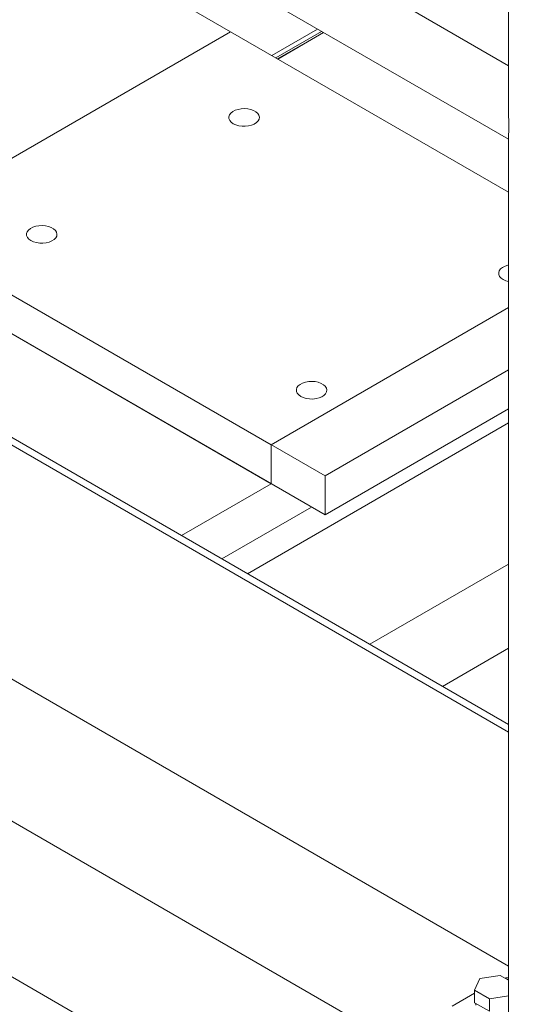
# Model space of a CAD drawing. Header units: millimetres. Extents: x 525 to 29324, y 175 to 20618.
# Tile 192 of 256: x 7989 to 8251, y 14669 to 15185. Entities that reach past the tile are written whole.
import ezdxf

# ---------------------------------------------------------------- set-up
doc = ezdxf.new("R2010")
doc.units = ezdxf.units.MM
doc.linetypes.add('SLD-Centrada-doble', pattern=[12.7, 6.35, -1.27, 1.27, -1.27, 1.27, -1.27])
doc.linetypes.add('SLD-Continua', pattern=[0])

msp = doc.modelspace()

# ---------------------------------------------------------------- linework, layer by layer
at = {"color": 7, "linetype": 'SLD-Continua', "lineweight": 18, "ltscale": 35}
for p, q in [((8244.93, 15525.27), (8244.93, 15135.32)), ((8244.93, 15160.63), (7673.89, 15490.29)), ((7657.19, 15461.36), (8244.93, 15122.06)), ((8099.25, 15178.42), (7756.31, 15376.4)), ((8099.25, 15178.42), (7756.31, 15376.4)), ((8099.25, 15178.42), (7756.31, 15376.4)), ((8099.25, 15178.42), (7756.31, 15376.4)), ((8099.25, 15178.42), (7756.31, 15376.4)), ((8099.25, 15178.42), (7756.31, 15376.4)), ((8099.25, 15178.42), (7756.31, 15376.4)), ((8099.25, 15178.42), (7756.31, 15376.4)), ((8099.25, 15178.42), (7756.31, 15376.4)), ((8099.25, 15178.42), (7922.48, 15076.37)), ((8099.25, 15178.42), (7922.48, 15076.37)), ((8099.25, 15178.42), (7922.48, 15076.37)), ((8099.25, 15178.42), (7922.48, 15076.37)), ((8099.25, 15178.42), (7922.48, 15076.37)), ((8099.25, 15178.42), (7922.48, 15076.37)), ((8099.25, 15178.42), (7922.48, 15076.37)), ((8099.25, 15178.42), (7922.48, 15076.37)), ((8099.25, 15178.42), (7922.48, 15076.37)), ((8244.93, 15094.33), (8099.25, 15178.42)), ((8244.93, 15094.33), (8099.25, 15178.42)), ((8244.93, 15094.33), (8099.25, 15178.42)), ((8244.93, 15094.33), (8099.25, 15178.42)), ((8244.93, 15094.33), (8099.25, 15178.42)), ((8244.93, 15094.33), (8099.25, 15178.42)), ((8244.93, 15094.33), (8099.25, 15178.42)), ((8244.93, 15094.33), (8099.25, 15178.42)), ((8244.93, 15094.33), (8099.25, 15178.42)), ((8144.88, 15179.82), (8120.86, 15165.95)), ((8144.88, 15179.82), (8120.86, 15165.95)), ((8144.88, 15179.82), (8120.86, 15165.95)), ((8144.88, 15179.82), (8120.86, 15165.95)), ((8144.88, 15179.82), (8120.86, 15165.95)), ((8144.88, 15179.82), (8120.86, 15165.95)), ((8144.88, 15179.82), (8120.86, 15165.95)), ((8144.88, 15179.82), (8120.86, 15165.95)), ((8144.88, 15179.82), (8120.86, 15165.95)), ((8123.85, 15164.22), (8147.88, 15178.09)), ((8123.85, 15164.22), (8147.88, 15178.09)), ((8123.85, 15164.22), (8147.88, 15178.09)), ((8123.85, 15164.22), (8147.88, 15178.09)), ((8123.85, 15164.22), (8147.88, 15178.09)), ((8123.85, 15164.22), (8147.88, 15178.09)), ((8123.85, 15164.22), (8147.88, 15178.09)), ((8123.85, 15164.22), (8147.88, 15178.09)), ((8123.85, 15164.22), (8147.88, 15178.09)), ((8148.03, 15178), (8124, 15164.13)), ((8148.03, 15178), (8124, 15164.13)), ((8148.03, 15178), (8124, 15164.13)), ((8148.03, 15178), (8124, 15164.13)), ((8148.03, 15178), (8124, 15164.13)), ((8148.03, 15178), (8124, 15164.13)), ((8148.03, 15178), (8124, 15164.13)), ((8148.03, 15178), (8124, 15164.13)), ((8148.03, 15178), (8124, 15164.13)), ((7674.27, 15145.04), (8244.93, 14815.61)), ((7674.27, 15140.96), (8244.93, 14811.53)), ((8244.93, 15123.03), (8244.93, 14652.32)), ((7922.48, 15076.37), (8120.47, 14962.08)), ((7922.48, 15076.37), (8148.75, 14945.75)), ((7922.48, 15076.37), (8148.75, 14945.75)), ((7922.48, 15076.37), (8148.75, 14945.75)), ((7922.48, 15076.37), (8148.75, 14945.75)), ((7922.48, 15076.37), (8148.75, 14945.75)), ((7922.48, 15076.37), (8148.75, 14945.75)), ((7922.48, 15076.37), (8148.75, 14945.75)), ((7922.48, 15076.37), (8148.75, 14945.75)), ((7922.48, 15055.96), (8120.47, 14941.66)), ((7922.48, 15055.96), (8148.75, 14925.33)), ((7922.48, 15055.96), (8148.75, 14925.33)), ((7922.48, 15055.96), (8148.75, 14925.33)), ((7922.48, 15055.96), (8148.75, 14925.33)), ((7922.48, 15055.96), (8148.75, 14925.33)), ((7922.48, 15055.96), (8148.75, 14925.33)), ((7922.48, 15055.96), (8148.75, 14925.33)), ((7922.48, 15055.96), (8148.75, 14925.33)), ((8244.93, 15033.93), (8120.47, 14962.08)), ((8244.93, 14689.04), (7674.27, 15018.48)), ((8148.75, 14945.75), (8244.93, 15001.27)), ((8148.75, 14945.75), (8244.93, 15001.27)), ((8148.75, 14945.75), (8244.93, 15001.27)), ((8148.75, 14945.75), (8244.93, 15001.27)), ((8148.75, 14945.75), (8244.93, 15001.27)), ((8148.75, 14945.75), (8244.93, 15001.27)), ((8148.75, 14945.75), (8244.93, 15001.27)), ((8148.75, 14945.75), (8244.93, 15001.27)), ((8148.75, 14925.33), (8244.93, 14980.86)), ((8148.75, 14925.33), (8244.93, 14980.86)), ((8148.75, 14925.33), (8244.93, 14980.86)), ((8148.75, 14925.33), (8244.93, 14980.86)), ((8148.75, 14925.33), (8244.93, 14980.86)), ((8148.75, 14925.33), (8244.93, 14980.86)), ((8148.75, 14925.33), (8244.93, 14980.86)), ((8148.75, 14925.33), (8244.93, 14980.86)), ((8244.93, 14973.51), (8108.17, 14894.56)), ((8244.93, 14973.51), (8108.17, 14894.56)), ((8244.93, 14973.51), (8108.17, 14894.56)), ((8244.93, 14973.51), (8108.17, 14894.56)), ((8244.93, 14973.51), (8108.17, 14894.56)), ((8244.93, 14973.51), (8108.17, 14894.56)), ((8244.93, 14973.51), (8108.17, 14894.56)), ((8244.93, 14973.51), (8108.17, 14894.56)), ((8120.47, 14941.66), (8120.47, 14962.08)), ((8148.75, 14945.75), (8148.75, 14925.33)), ((8148.75, 14945.75), (8148.75, 14925.33)), ((8148.75, 14945.75), (8148.75, 14925.33)), ((8148.75, 14945.75), (8148.75, 14925.33)), ((8148.75, 14945.75), (8148.75, 14925.33)), ((8148.75, 14945.75), (8148.75, 14925.33)), ((8148.75, 14945.75), (8148.75, 14925.33)), ((8148.75, 14945.75), (8148.75, 14925.33)), ((8120.47, 14941.66), (8073.52, 14914.56)), ((8141.68, 14929.42), (8094.73, 14902.31)), ((8141.68, 14929.42), (8094.73, 14902.31)), ((8141.68, 14929.42), (8094.73, 14902.31)), ((8141.68, 14929.42), (8094.73, 14902.31)), ((8141.68, 14929.42), (8094.73, 14902.31)), ((8141.68, 14929.42), (8094.73, 14902.31)), ((8141.68, 14929.42), (8094.73, 14902.31)), ((8141.68, 14929.42), (8094.73, 14902.31)), ((8313.15, 14575.3), (7920.71, 14801.85)), ((8313.15, 14575.3), (7920.71, 14801.85)), ((8313.15, 14575.3), (7920.71, 14801.85)), ((8313.15, 14575.3), (7920.71, 14801.85)), ((8313.15, 14575.3), (7920.71, 14801.85)), ((8313.15, 14575.3), (7920.71, 14801.85)), ((8313.15, 14575.3), (7920.71, 14801.85)), ((8313.15, 14575.3), (7920.71, 14801.85)), ((8415.33, 14434.66), (7818.53, 14779.18)), ((8415.33, 14434.66), (7818.53, 14779.18)), ((8415.33, 14434.66), (7818.53, 14779.18)), ((8415.33, 14434.66), (7818.53, 14779.18)), ((8415.33, 14434.66), (7818.53, 14779.18)), ((8415.33, 14434.66), (7818.53, 14779.18)), ((8415.33, 14434.66), (7818.53, 14779.18)), ((8415.33, 14434.66), (7818.53, 14779.18)), ((8240.57, 14684.15), (8229.97, 14682.51)), ((8244.93, 14681.63), (8240.57, 14684.15)), ((8229.97, 14682.51), (8227.13, 14676.39)), ((8215.45, 14668.03), (8227.13, 14674.77)), ((8227.13, 14676.39), (8234.89, 14671.92)), ((8227.13, 14669.86), (8227.13, 14676.39)), ((8234.89, 14671.92), (8244.93, 14673.47)), ((8227.13, 14669.86), (8234.89, 14665.38)), ((8227.73, 14669.52), (8227.73, 14668.64)), ((8234.89, 14665.38), (8234.89, 14671.92))]:
    msp.add_line(p, q, dxfattribs=at)
at = {"color": 8, "linetype": 'SLD-Centrada-doble', "lineweight": 18, "ltscale": 35}
for p, q in [((8146.97, 15178.61), (8122.95, 15164.75)), ((8146.97, 15178.61), (8122.95, 15164.75)), ((8146.97, 15178.61), (8122.95, 15164.75)), ((8146.97, 15178.61), (8122.95, 15164.75)), ((8146.97, 15178.61), (8122.95, 15164.75)), ((8146.97, 15178.61), (8122.95, 15164.75)), ((8146.97, 15178.61), (8122.95, 15164.75)), ((8146.97, 15178.61), (8122.95, 15164.75)), ((8146.97, 15178.61), (8122.95, 15164.75)), ((8244.93, 14899.59), (8172.19, 14857.6)), ((8244.93, 14899.59), (8172.19, 14857.6)), ((8244.93, 14899.59), (8172.19, 14857.6)), ((8244.93, 14899.59), (8172.19, 14857.6)), ((8244.93, 14899.59), (8172.19, 14857.6)), ((8244.93, 14899.59), (8172.19, 14857.6)), ((8244.93, 14899.59), (8172.19, 14857.6)), ((8244.93, 14899.59), (8172.19, 14857.6)), ((8244.93, 14899.59), (8172.19, 14857.6)), ((8244.93, 14855.5), (8210.38, 14835.55)), ((8244.93, 14855.5), (8210.38, 14835.55)), ((8244.93, 14855.5), (8210.38, 14835.55)), ((8244.93, 14855.5), (8210.38, 14835.55)), ((8244.93, 14855.5), (8210.38, 14835.55)), ((8244.93, 14855.5), (8210.38, 14835.55)), ((8244.93, 14855.5), (8210.38, 14835.55)), ((8244.93, 14855.5), (8210.38, 14835.55)), ((8244.93, 14855.5), (8210.38, 14835.55))]:
    msp.add_line(p, q, dxfattribs=at)
at = {"color": 7, "linetype": 'SLD-Continua', "lineweight": 18, "ltscale": 35, "flags": 128}
for points in [[(8100.67, 15130.26), (8102.02, 15129.63), (8103.57, 15129.19), (8105.24, 15128.95), (8106.97, 15128.92), (8108.67, 15129.11), (8110.26, 15129.5), (8111.67, 15130.08), (8112.82, 15130.83), (8113.67, 15131.7), (8114.18, 15132.65), (8114.32, 15133.65), (8114.09, 15134.64), (8113.49, 15135.57), (8112.56, 15136.41), (8111.34, 15137.12), (8109.88, 15137.66), (8108.25, 15138), (8106.54, 15138.14), (8104.82, 15138.06), (8103.16, 15137.76), (8101.66, 15137.27), (8100.37, 15136.61), (8099.36, 15135.79), (8098.68, 15134.88), (8098.35, 15133.9), (8098.4, 15132.9), (8098.81, 15131.93), (8099.58, 15131.03), (8100.67, 15130.26)], [(8100.67, 15130.26), (8102.02, 15129.63), (8103.57, 15129.19), (8105.24, 15128.95), (8106.97, 15128.92), (8108.67, 15129.11), (8110.26, 15129.5), (8111.67, 15130.08), (8112.82, 15130.83), (8113.67, 15131.7), (8114.18, 15132.65), (8114.32, 15133.65), (8114.09, 15134.64), (8113.49, 15135.57), (8112.56, 15136.41), (8111.34, 15137.12), (8109.88, 15137.66), (8108.25, 15138), (8106.54, 15138.14), (8104.82, 15138.06), (8103.16, 15137.76), (8101.66, 15137.27), (8100.37, 15136.61), (8099.36, 15135.79), (8098.68, 15134.88), (8098.35, 15133.9), (8098.4, 15132.9), (8098.81, 15131.93), (8099.58, 15131.03), (8100.67, 15130.26)], [(8100.67, 15130.26), (8102.02, 15129.63), (8103.57, 15129.19), (8105.24, 15128.95), (8106.97, 15128.92), (8108.67, 15129.11), (8110.26, 15129.5), (8111.67, 15130.08), (8112.82, 15130.83), (8113.67, 15131.7), (8114.18, 15132.65), (8114.32, 15133.65), (8114.09, 15134.64), (8113.49, 15135.57), (8112.56, 15136.41), (8111.34, 15137.12), (8109.88, 15137.66), (8108.25, 15138), (8106.54, 15138.14), (8104.82, 15138.06), (8103.16, 15137.76), (8101.66, 15137.27), (8100.37, 15136.61), (8099.36, 15135.79), (8098.68, 15134.88), (8098.35, 15133.9), (8098.4, 15132.9), (8098.81, 15131.93), (8099.58, 15131.03), (8100.67, 15130.26)], [(8100.67, 15130.26), (8102.02, 15129.63), (8103.57, 15129.19), (8105.24, 15128.95), (8106.97, 15128.92), (8108.67, 15129.11), (8110.26, 15129.5), (8111.67, 15130.08), (8112.82, 15130.83), (8113.67, 15131.7), (8114.18, 15132.65), (8114.32, 15133.65), (8114.09, 15134.64), (8113.49, 15135.57), (8112.56, 15136.41), (8111.34, 15137.12), (8109.88, 15137.66), (8108.25, 15138), (8106.54, 15138.14), (8104.82, 15138.06), (8103.16, 15137.76), (8101.66, 15137.27), (8100.37, 15136.61), (8099.36, 15135.79), (8098.68, 15134.88), (8098.35, 15133.9), (8098.4, 15132.9), (8098.81, 15131.93), (8099.58, 15131.03), (8100.67, 15130.26)], [(8100.67, 15130.26), (8102.02, 15129.63), (8103.57, 15129.19), (8105.24, 15128.95), (8106.97, 15128.92), (8108.67, 15129.11), (8110.26, 15129.5), (8111.67, 15130.08), (8112.82, 15130.83), (8113.67, 15131.7), (8114.18, 15132.65), (8114.32, 15133.65), (8114.09, 15134.64), (8113.49, 15135.57), (8112.56, 15136.41), (8111.34, 15137.12), (8109.88, 15137.66), (8108.25, 15138), (8106.54, 15138.14), (8104.82, 15138.06), (8103.16, 15137.76), (8101.66, 15137.27), (8100.37, 15136.61), (8099.36, 15135.79), (8098.68, 15134.88), (8098.35, 15133.9), (8098.4, 15132.9), (8098.81, 15131.93), (8099.58, 15131.03), (8100.67, 15130.26)], [(8100.67, 15130.26), (8102.02, 15129.63), (8103.57, 15129.19), (8105.24, 15128.95), (8106.97, 15128.92), (8108.67, 15129.11), (8110.26, 15129.5), (8111.67, 15130.08), (8112.82, 15130.83), (8113.67, 15131.7), (8114.18, 15132.65), (8114.32, 15133.65), (8114.09, 15134.64), (8113.49, 15135.57), (8112.56, 15136.41), (8111.34, 15137.12), (8109.88, 15137.66), (8108.25, 15138), (8106.54, 15138.14), (8104.82, 15138.06), (8103.16, 15137.76), (8101.66, 15137.27), (8100.37, 15136.61), (8099.36, 15135.79), (8098.68, 15134.88), (8098.35, 15133.9), (8098.4, 15132.9), (8098.81, 15131.93), (8099.58, 15131.03), (8100.67, 15130.26)], [(8100.67, 15130.26), (8102.02, 15129.63), (8103.57, 15129.19), (8105.24, 15128.95), (8106.97, 15128.92), (8108.67, 15129.11), (8110.26, 15129.5), (8111.67, 15130.08), (8112.82, 15130.83), (8113.67, 15131.7), (8114.18, 15132.65), (8114.32, 15133.65), (8114.09, 15134.64), (8113.49, 15135.57), (8112.56, 15136.41), (8111.34, 15137.12), (8109.88, 15137.66), (8108.25, 15138), (8106.54, 15138.14), (8104.82, 15138.06), (8103.16, 15137.76), (8101.66, 15137.27), (8100.37, 15136.61), (8099.36, 15135.79), (8098.68, 15134.88), (8098.35, 15133.9), (8098.4, 15132.9), (8098.81, 15131.93), (8099.58, 15131.03), (8100.67, 15130.26)], [(8100.67, 15130.26), (8102.02, 15129.63), (8103.57, 15129.19), (8105.24, 15128.95), (8106.97, 15128.92), (8108.67, 15129.11), (8110.26, 15129.5), (8111.67, 15130.08), (8112.82, 15130.83), (8113.67, 15131.7), (8114.18, 15132.65), (8114.32, 15133.65), (8114.09, 15134.64), (8113.49, 15135.57), (8112.56, 15136.41), (8111.34, 15137.12), (8109.88, 15137.66), (8108.25, 15138), (8106.54, 15138.14), (8104.82, 15138.06), (8103.16, 15137.76), (8101.66, 15137.27), (8100.37, 15136.61), (8099.36, 15135.79), (8098.68, 15134.88), (8098.35, 15133.9), (8098.4, 15132.9), (8098.81, 15131.93), (8099.58, 15131.03), (8100.67, 15130.26)], [(8100.67, 15130.26), (8102.02, 15129.63), (8103.57, 15129.19), (8105.24, 15128.95), (8106.97, 15128.92), (8108.67, 15129.11), (8110.26, 15129.5), (8111.67, 15130.08), (8112.82, 15130.83), (8113.67, 15131.7), (8114.18, 15132.65), (8114.32, 15133.65), (8114.09, 15134.64), (8113.49, 15135.57), (8112.56, 15136.41), (8111.34, 15137.12), (8109.88, 15137.66), (8108.25, 15138), (8106.54, 15138.14), (8104.82, 15138.06), (8103.16, 15137.76), (8101.66, 15137.27), (8100.37, 15136.61), (8099.36, 15135.79), (8098.68, 15134.88), (8098.35, 15133.9), (8098.4, 15132.9), (8098.81, 15131.93), (8099.58, 15131.03), (8100.67, 15130.26)], [(7994.6, 15069.02), (7995.95, 15068.4), (7997.5, 15067.96), (7999.18, 15067.71), (8000.91, 15067.69), (8002.61, 15067.88), (8004.2, 15068.27), (8005.6, 15068.85), (8006.76, 15069.6), (8007.61, 15070.47), (8008.11, 15071.42), (8008.26, 15072.42), (8008.02, 15073.41), (8007.43, 15074.34), (8006.49, 15075.18), (8005.27, 15075.89), (8003.81, 15076.43), (8002.19, 15076.77), (8000.47, 15076.91), (7998.75, 15076.83), (7997.1, 15076.53), (7995.59, 15076.04), (7994.3, 15075.37), (7993.29, 15074.56), (7992.61, 15073.65), (7992.28, 15072.67), (7992.33, 15071.67), (7992.75, 15070.7), (7993.52, 15069.8), (7994.6, 15069.02)], [(7994.6, 15069.02), (7995.95, 15068.4), (7997.5, 15067.96), (7999.18, 15067.71), (8000.91, 15067.69), (8002.61, 15067.88), (8004.2, 15068.27), (8005.6, 15068.85), (8006.76, 15069.6), (8007.61, 15070.47), (8008.11, 15071.42), (8008.26, 15072.42), (8008.02, 15073.41), (8007.43, 15074.34), (8006.49, 15075.18), (8005.27, 15075.89), (8003.81, 15076.43), (8002.19, 15076.77), (8000.47, 15076.91), (7998.75, 15076.83), (7997.1, 15076.53), (7995.59, 15076.04), (7994.3, 15075.37), (7993.29, 15074.56), (7992.61, 15073.65), (7992.28, 15072.67), (7992.33, 15071.67), (7992.75, 15070.7), (7993.52, 15069.8), (7994.6, 15069.02)], [(7994.6, 15069.02), (7995.95, 15068.4), (7997.5, 15067.96), (7999.18, 15067.71), (8000.91, 15067.69), (8002.61, 15067.88), (8004.2, 15068.27), (8005.6, 15068.85), (8006.76, 15069.6), (8007.61, 15070.47), (8008.11, 15071.42), (8008.26, 15072.42), (8008.02, 15073.41), (8007.43, 15074.34), (8006.49, 15075.18), (8005.27, 15075.89), (8003.81, 15076.43), (8002.19, 15076.77), (8000.47, 15076.91), (7998.75, 15076.83), (7997.1, 15076.53), (7995.59, 15076.04), (7994.3, 15075.37), (7993.29, 15074.56), (7992.61, 15073.65), (7992.28, 15072.67), (7992.33, 15071.67), (7992.75, 15070.7), (7993.52, 15069.8), (7994.6, 15069.02)], [(7994.6, 15069.02), (7995.95, 15068.4), (7997.5, 15067.96), (7999.18, 15067.71), (8000.91, 15067.69), (8002.61, 15067.88), (8004.2, 15068.27), (8005.6, 15068.85), (8006.76, 15069.6), (8007.61, 15070.47), (8008.11, 15071.42), (8008.26, 15072.42), (8008.02, 15073.41), (8007.43, 15074.34), (8006.49, 15075.18), (8005.27, 15075.89), (8003.81, 15076.43), (8002.19, 15076.77), (8000.47, 15076.91), (7998.75, 15076.83), (7997.1, 15076.53), (7995.59, 15076.04), (7994.3, 15075.37), (7993.29, 15074.56), (7992.61, 15073.65), (7992.28, 15072.67), (7992.33, 15071.67), (7992.75, 15070.7), (7993.52, 15069.8), (7994.6, 15069.02)], [(7994.6, 15069.02), (7995.95, 15068.4), (7997.5, 15067.96), (7999.18, 15067.71), (8000.91, 15067.69), (8002.61, 15067.88), (8004.2, 15068.27), (8005.6, 15068.85), (8006.76, 15069.6), (8007.61, 15070.47), (8008.11, 15071.42), (8008.26, 15072.42), (8008.02, 15073.41), (8007.43, 15074.34), (8006.49, 15075.18), (8005.27, 15075.89), (8003.81, 15076.43), (8002.19, 15076.77), (8000.47, 15076.91), (7998.75, 15076.83), (7997.1, 15076.53), (7995.59, 15076.04), (7994.3, 15075.37), (7993.29, 15074.56), (7992.61, 15073.65), (7992.28, 15072.67), (7992.33, 15071.67), (7992.75, 15070.7), (7993.52, 15069.8), (7994.6, 15069.02)], [(7994.6, 15069.02), (7995.95, 15068.4), (7997.5, 15067.96), (7999.18, 15067.71), (8000.91, 15067.69), (8002.61, 15067.88), (8004.2, 15068.27), (8005.6, 15068.85), (8006.76, 15069.6), (8007.61, 15070.47), (8008.11, 15071.42), (8008.26, 15072.42), (8008.02, 15073.41), (8007.43, 15074.34), (8006.49, 15075.18), (8005.27, 15075.89), (8003.81, 15076.43), (8002.19, 15076.77), (8000.47, 15076.91), (7998.75, 15076.83), (7997.1, 15076.53), (7995.59, 15076.04), (7994.3, 15075.37), (7993.29, 15074.56), (7992.61, 15073.65), (7992.28, 15072.67), (7992.33, 15071.67), (7992.75, 15070.7), (7993.52, 15069.8), (7994.6, 15069.02)], [(7994.6, 15069.02), (7995.95, 15068.4), (7997.5, 15067.96), (7999.18, 15067.71), (8000.91, 15067.69), (8002.61, 15067.88), (8004.2, 15068.27), (8005.6, 15068.85), (8006.76, 15069.6), (8007.61, 15070.47), (8008.11, 15071.42), (8008.26, 15072.42), (8008.02, 15073.41), (8007.43, 15074.34), (8006.49, 15075.18), (8005.27, 15075.89), (8003.81, 15076.43), (8002.19, 15076.77), (8000.47, 15076.91), (7998.75, 15076.83), (7997.1, 15076.53), (7995.59, 15076.04), (7994.3, 15075.37), (7993.29, 15074.56), (7992.61, 15073.65), (7992.28, 15072.67), (7992.33, 15071.67), (7992.75, 15070.7), (7993.52, 15069.8), (7994.6, 15069.02)], [(7994.6, 15069.02), (7995.95, 15068.4), (7997.5, 15067.96), (7999.18, 15067.71), (8000.91, 15067.69), (8002.61, 15067.88), (8004.2, 15068.27), (8005.6, 15068.85), (8006.76, 15069.6), (8007.61, 15070.47), (8008.11, 15071.42), (8008.26, 15072.42), (8008.02, 15073.41), (8007.43, 15074.34), (8006.49, 15075.18), (8005.27, 15075.89), (8003.81, 15076.43), (8002.19, 15076.77), (8000.47, 15076.91), (7998.75, 15076.83), (7997.1, 15076.53), (7995.59, 15076.04), (7994.3, 15075.37), (7993.29, 15074.56), (7992.61, 15073.65), (7992.28, 15072.67), (7992.33, 15071.67), (7992.75, 15070.7), (7993.52, 15069.8), (7994.6, 15069.02)], [(7994.6, 15069.02), (7995.95, 15068.4), (7997.5, 15067.96), (7999.18, 15067.71), (8000.91, 15067.69), (8002.61, 15067.88), (8004.2, 15068.27), (8005.6, 15068.85), (8006.76, 15069.6), (8007.61, 15070.47), (8008.11, 15071.42), (8008.26, 15072.42), (8008.02, 15073.41), (8007.43, 15074.34), (8006.49, 15075.18), (8005.27, 15075.89), (8003.81, 15076.43), (8002.19, 15076.77), (8000.47, 15076.91), (7998.75, 15076.83), (7997.1, 15076.53), (7995.59, 15076.04), (7994.3, 15075.37), (7993.29, 15074.56), (7992.61, 15073.65), (7992.28, 15072.67), (7992.33, 15071.67), (7992.75, 15070.7), (7993.52, 15069.8), (7994.6, 15069.02)], [(8244.93, 15056.2), (8244.58, 15056.12), (8243.08, 15055.63), (8241.79, 15054.96), (8240.78, 15054.15), (8240.1, 15053.24), (8239.77, 15052.26), (8239.82, 15051.26), (8240.24, 15050.29), (8241, 15049.39), (8242.09, 15048.61)], [(8244.93, 15047.56), (8243.44, 15047.99), (8242.09, 15048.61), (8241, 15049.39), (8240.24, 15050.29), (8239.82, 15051.26), (8239.77, 15052.26), (8240.1, 15053.24), (8240.78, 15054.15), (8241.79, 15054.96), (8243.08, 15055.63), (8244.58, 15056.12), (8244.93, 15056.2), (8244.58, 15056.12), (8243.08, 15055.63), (8241.79, 15054.96), (8240.78, 15054.15), (8240.1, 15053.24), (8239.77, 15052.26), (8239.82, 15051.26), (8240.24, 15050.29), (8241, 15049.39), (8242.09, 15048.61), (8243.44, 15047.99), (8244.93, 15047.56)], [(8244.93, 15047.56), (8243.44, 15047.99), (8242.09, 15048.61), (8241, 15049.39), (8240.24, 15050.29), (8239.82, 15051.26), (8239.77, 15052.26), (8240.1, 15053.24), (8240.78, 15054.15), (8241.79, 15054.96), (8243.08, 15055.63), (8244.58, 15056.12), (8244.93, 15056.2), (8244.58, 15056.12), (8243.08, 15055.63), (8241.79, 15054.96), (8240.78, 15054.15), (8240.1, 15053.24), (8239.77, 15052.26), (8239.82, 15051.26), (8240.24, 15050.29), (8241, 15049.39), (8242.09, 15048.61), (8243.44, 15047.99), (8244.93, 15047.56)], [(8244.93, 15047.56), (8243.44, 15047.99), (8242.09, 15048.61), (8241, 15049.39), (8240.24, 15050.29), (8239.82, 15051.26), (8239.77, 15052.26), (8240.1, 15053.24), (8240.78, 15054.15), (8241.79, 15054.96), (8243.08, 15055.63), (8244.58, 15056.12), (8244.93, 15056.2), (8244.58, 15056.12), (8243.08, 15055.63), (8241.79, 15054.96), (8240.78, 15054.15), (8240.1, 15053.24), (8239.77, 15052.26), (8239.82, 15051.26), (8240.24, 15050.29), (8241, 15049.39), (8242.09, 15048.61), (8243.44, 15047.99), (8244.93, 15047.56)], [(8242.09, 15048.61), (8241, 15049.39), (8240.24, 15050.29), (8239.82, 15051.26), (8239.77, 15052.26), (8240.1, 15053.24), (8240.78, 15054.15), (8241.79, 15054.96), (8243.08, 15055.63), (8244.58, 15056.12), (8244.93, 15056.2), (8244.58, 15056.12), (8243.08, 15055.63), (8241.79, 15054.96), (8240.78, 15054.15), (8240.1, 15053.24), (8239.77, 15052.26), (8239.82, 15051.26), (8240.24, 15050.29), (8241, 15049.39), (8242.09, 15048.61), (8243.44, 15047.99), (8244.93, 15047.56)], [(8242.09, 15048.61), (8243.44, 15047.99), (8244.93, 15047.56)], [(8242.09, 15048.61), (8243.44, 15047.99), (8244.93, 15047.56)], [(8136.02, 14987.38), (8137.37, 14986.76), (8138.92, 14986.31), (8140.6, 14986.07), (8142.33, 14986.05), (8144.03, 14986.23), (8145.62, 14986.63), (8147.02, 14987.21), (8148.18, 14987.96), (8149.03, 14988.82), (8149.54, 14989.78), (8149.68, 14990.77), (8149.44, 14991.76), (8148.85, 14992.7), (8147.91, 14993.54), (8146.69, 14994.25), (8145.23, 14994.79), (8143.61, 14995.13), (8141.9, 14995.27), (8140.17, 14995.19), (8138.52, 14994.89), (8137.01, 14994.4), (8135.72, 14993.73), (8134.72, 14992.92), (8134.03, 14992.01), (8133.71, 14991.02), (8133.75, 14990.03), (8134.17, 14989.06), (8134.94, 14988.16), (8136.02, 14987.38)], [(8136.02, 14987.38), (8137.37, 14986.76), (8138.92, 14986.31), (8140.6, 14986.07), (8142.33, 14986.05), (8144.03, 14986.23), (8145.62, 14986.63), (8147.02, 14987.21), (8148.18, 14987.96), (8149.03, 14988.82), (8149.54, 14989.78), (8149.68, 14990.77), (8149.44, 14991.76), (8148.85, 14992.7), (8147.91, 14993.54), (8146.69, 14994.25), (8145.23, 14994.79), (8143.61, 14995.13), (8141.9, 14995.27), (8140.17, 14995.19), (8138.52, 14994.89), (8137.01, 14994.4), (8135.72, 14993.73), (8134.72, 14992.92), (8134.03, 14992.01), (8133.71, 14991.02), (8133.75, 14990.03), (8134.17, 14989.06), (8134.94, 14988.16), (8136.02, 14987.38)], [(8136.02, 14987.38), (8137.37, 14986.76), (8138.92, 14986.31), (8140.6, 14986.07), (8142.33, 14986.05), (8144.03, 14986.23), (8145.62, 14986.63), (8147.02, 14987.21), (8148.18, 14987.96), (8149.03, 14988.82), (8149.54, 14989.78), (8149.68, 14990.77), (8149.44, 14991.76), (8148.85, 14992.7), (8147.91, 14993.54), (8146.69, 14994.25), (8145.23, 14994.79), (8143.61, 14995.13), (8141.9, 14995.27), (8140.17, 14995.19), (8138.52, 14994.89), (8137.01, 14994.4), (8135.72, 14993.73), (8134.72, 14992.92), (8134.03, 14992.01), (8133.71, 14991.02), (8133.75, 14990.03), (8134.17, 14989.06), (8134.94, 14988.16), (8136.02, 14987.38)], [(8136.02, 14987.38), (8137.37, 14986.76), (8138.92, 14986.31), (8140.6, 14986.07), (8142.33, 14986.05), (8144.03, 14986.23), (8145.62, 14986.63), (8147.02, 14987.21), (8148.18, 14987.96), (8149.03, 14988.82), (8149.54, 14989.78), (8149.68, 14990.77), (8149.44, 14991.76), (8148.85, 14992.7), (8147.91, 14993.54), (8146.69, 14994.25), (8145.23, 14994.79), (8143.61, 14995.13), (8141.9, 14995.27), (8140.17, 14995.19), (8138.52, 14994.89), (8137.01, 14994.4), (8135.72, 14993.73), (8134.72, 14992.92), (8134.03, 14992.01), (8133.71, 14991.02), (8133.75, 14990.03), (8134.17, 14989.06), (8134.94, 14988.16), (8136.02, 14987.38)], [(8136.02, 14987.38), (8137.37, 14986.76), (8138.92, 14986.31), (8140.6, 14986.07), (8142.33, 14986.05), (8144.03, 14986.23), (8145.62, 14986.63), (8147.02, 14987.21), (8148.18, 14987.96), (8149.03, 14988.82), (8149.54, 14989.78), (8149.68, 14990.77), (8149.44, 14991.76), (8148.85, 14992.7), (8147.91, 14993.54), (8146.69, 14994.25), (8145.23, 14994.79), (8143.61, 14995.13), (8141.9, 14995.27), (8140.17, 14995.19), (8138.52, 14994.89), (8137.01, 14994.4), (8135.72, 14993.73), (8134.72, 14992.92), (8134.03, 14992.01), (8133.71, 14991.02), (8133.75, 14990.03), (8134.17, 14989.06), (8134.94, 14988.16), (8136.02, 14987.38)], [(8136.02, 14987.38), (8137.37, 14986.76), (8138.92, 14986.31), (8140.6, 14986.07), (8142.33, 14986.05), (8144.03, 14986.23), (8145.62, 14986.63), (8147.02, 14987.21), (8148.18, 14987.96), (8149.03, 14988.82), (8149.54, 14989.78), (8149.68, 14990.77), (8149.44, 14991.76), (8148.85, 14992.7), (8147.91, 14993.54), (8146.69, 14994.25), (8145.23, 14994.79), (8143.61, 14995.13), (8141.9, 14995.27), (8140.17, 14995.19), (8138.52, 14994.89), (8137.01, 14994.4), (8135.72, 14993.73), (8134.72, 14992.92), (8134.03, 14992.01), (8133.71, 14991.02), (8133.75, 14990.03), (8134.17, 14989.06), (8134.94, 14988.16), (8136.02, 14987.38)], [(8136.02, 14987.38), (8137.37, 14986.76), (8138.92, 14986.31), (8140.6, 14986.07), (8142.33, 14986.05), (8144.03, 14986.23), (8145.62, 14986.63), (8147.02, 14987.21), (8148.18, 14987.96), (8149.03, 14988.82), (8149.54, 14989.78), (8149.68, 14990.77), (8149.44, 14991.76), (8148.85, 14992.7), (8147.91, 14993.54), (8146.69, 14994.25), (8145.23, 14994.79), (8143.61, 14995.13), (8141.9, 14995.27), (8140.17, 14995.19), (8138.52, 14994.89), (8137.01, 14994.4), (8135.72, 14993.73), (8134.72, 14992.92), (8134.03, 14992.01), (8133.71, 14991.02), (8133.75, 14990.03), (8134.17, 14989.06), (8134.94, 14988.16), (8136.02, 14987.38)], [(8136.02, 14987.38), (8137.37, 14986.76), (8138.92, 14986.31), (8140.6, 14986.07), (8142.33, 14986.05), (8144.03, 14986.23), (8145.62, 14986.63), (8147.02, 14987.21), (8148.18, 14987.96), (8149.03, 14988.82), (8149.54, 14989.78), (8149.68, 14990.77), (8149.44, 14991.76), (8148.85, 14992.7), (8147.91, 14993.54), (8146.69, 14994.25), (8145.23, 14994.79), (8143.61, 14995.13), (8141.9, 14995.27), (8140.17, 14995.19), (8138.52, 14994.89), (8137.01, 14994.4), (8135.72, 14993.73), (8134.72, 14992.92), (8134.03, 14992.01), (8133.71, 14991.02), (8133.75, 14990.03), (8134.17, 14989.06), (8134.94, 14988.16), (8136.02, 14987.38)], [(8136.02, 14987.38), (8137.37, 14986.76), (8138.92, 14986.31), (8140.6, 14986.07), (8142.33, 14986.05), (8144.03, 14986.23), (8145.62, 14986.63), (8147.02, 14987.21), (8148.18, 14987.96), (8149.03, 14988.82), (8149.54, 14989.78), (8149.68, 14990.77), (8149.44, 14991.76), (8148.85, 14992.7), (8147.91, 14993.54), (8146.69, 14994.25), (8145.23, 14994.79), (8143.61, 14995.13), (8141.9, 14995.27), (8140.17, 14995.19), (8138.52, 14994.89), (8137.01, 14994.4), (8135.72, 14993.73), (8134.72, 14992.92), (8134.03, 14992.01), (8133.71, 14991.02), (8133.75, 14990.03), (8134.17, 14989.06), (8134.94, 14988.16), (8136.02, 14987.38)], [(8243.97, 14682.19), (8244.24, 14682.13), (8244.93, 14681.92)]]:
    msp.add_lwpolyline(points, dxfattribs=at)
at = {"color": 7, "linetype": 'SLD-Continua', "lineweight": 18, "ltscale": 1225}
for centre, radius, start, end in [((8069.51, 15129.04), 175.54, 358.0599, 2.0429), ((8244.79, 14674.56), 8.4, 89.063, 102.4922)]:
    msp.add_arc(centre, radius, start, end, dxfattribs=at)

doc.saveas('drawing.dxf')
